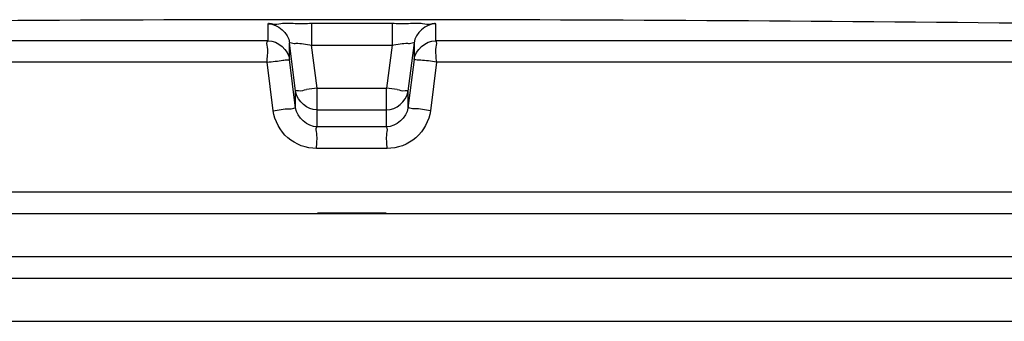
# Model space of a CAD drawing. Header units: millimetres. Extents: x 0 to 420, y 0 to 297.
# Tile 34 of 37: x 362.98 to 367.56, y 258.98 to 260.38. Entities that reach past the tile are written whole.
import ezdxf

# ---------------------------------------------------------------- set-up
doc = ezdxf.new("R2010")
doc.units = ezdxf.units.MM
doc.header["$LTSCALE"] = 23.1
doc.layers.get('0').update_dxf_attribs({"linetype": 'CONTINUOUS'})
doc.layers.add('01_GLOBAL', color=7, linetype='CONTINUOUS')

msp = doc.modelspace()

# ---------------------------------------------------------------- linework, layer by layer
at = {"color": 9, "linetype": 'Continuous'}
for p, q in [((364.1393, 260.2809), (364.1393, 260.3592)), ((364.3409, 260.3616), (364.341, 260.2605)), ((364.3409, 260.3616), (364.7145, 260.3616)), ((364.7145, 260.3616), (364.7144, 260.2605)), ((364.9161, 260.3592), (364.9161, 260.2809)), ((364.1393, 260.2894), (364.1393, 260.3041)), ((364.9161, 260.334), (364.9161, 260.3321)), ((364.9161, 260.328), (364.9161, 260.3258)), ((364.9161, 260.3186), (364.9161, 260.316)), ((364.9161, 260.3104), (364.9161, 260.3073)), ((364.1393, 260.2809), (357.0352, 260.2809)), ((364.2387, 260.1933), (364.2387, 260.2716)), ((364.2667, 260.0469), (364.2387, 260.2716)), ((364.366, 260.0604), (364.341, 260.2605)), ((364.341, 260.2605), (364.7144, 260.2605)), ((364.7144, 260.2605), (364.6894, 260.0604)), ((364.8167, 260.2716), (364.7886, 260.0469)), ((364.8167, 260.2716), (364.8167, 260.1933)), ((364.9161, 260.2853), (364.9161, 260.2809)), ((372.0202, 260.2809), (364.9161, 260.2809)), ((364.1342, 260.1809), (356.9379, 260.1809)), ((364.1627, 259.9561), (364.1342, 260.1809)), ((364.2667, 259.9685), (364.2387, 260.1933)), ((364.8167, 260.1933), (364.7886, 259.9685)), ((364.9211, 260.1809), (364.8927, 259.9561)), ((372.1175, 260.1809), (364.9211, 260.1809)), ((364.2667, 259.9685), (364.2667, 260.0469)), ((364.2678, 260.0405), (364.2667, 260.0469)), ((364.366, 259.8807), (364.366, 260.0604)), ((364.366, 260.0604), (364.6894, 260.0604)), ((364.6894, 259.8807), (364.6894, 260.0604)), ((364.7876, 260.0405), (364.7886, 260.0469)), ((364.7886, 260.0469), (364.7886, 259.9685)), ((364.366, 259.9593), (364.3648, 259.9593)), ((364.366, 259.9593), (364.6894, 259.9593)), ((364.6894, 259.9593), (364.6905, 259.9593)), ((364.6894, 259.8807), (364.366, 259.8807)), ((364.6916, 259.7807), (364.3638, 259.7807)), ((372.1277, 259.5784), (356.9277, 259.5784)), ((364.3677, 259.4824), (364.6877, 259.4824))]:
    msp.add_line(p, q, dxfattribs=at)
at = {"color": 7, "linetype": 'Continuous'}
for p, q in [((356.9277, 259.4784), (372.1277, 259.4784)), ((356.9277, 259.2784), (372.1277, 259.2784)), ((357.0277, 259.1784), (372.0277, 259.1784))]:
    msp.add_line(p, q, dxfattribs=at)
at = {"color": 9, "linetype": 'Continuous'}
for points in [[(364.1393, 260.328), (364.1393, 260.3321), (364.1393, 260.334), (364.1393, 260.3359), (364.1393, 260.3377), (364.1393, 260.3395), (364.1393, 260.3412), (364.1393, 260.3429), (364.1393, 260.3446), (364.1393, 260.3463), (364.1393, 260.3479), (364.1393, 260.3495), (364.1393, 260.3511), (364.1394, 260.3527), (364.1393, 260.3544), (364.139, 260.356), (364.139, 260.3576), (364.1393, 260.3592)], [(364.9161, 260.3592), (364.9164, 260.3576), (364.9163, 260.356), (364.9161, 260.3543), (364.916, 260.3527), (364.9161, 260.3511), (364.9161, 260.3495), (364.916, 260.3479), (364.9161, 260.3462)], [(364.9161, 260.3446), (364.9161, 260.3429), (364.9161, 260.3412)], [(364.9161, 260.3395), (364.9161, 260.3377), (364.9161, 260.3359)], [(364.1393, 260.3041), (364.1393, 260.3235), (364.1393, 260.328)]]:
    msp.add_lwpolyline(points, dxfattribs=at)
at = {"color": 7, "linetype": 'Continuous'}
msp.add_arc((364.5277, -28.4716), 288.85, 89.384203, 90.615797, dxfattribs=at)
at = {"color": 9, "linetype": 'Continuous'}
for centre, start, end in [((365.3524, 252.1584), 97.11548, 97.47489), ((363.703, 252.1584), 82.52511, 82.88452)]:
    msp.add_arc(centre, 7.9634, start, end, dxfattribs=at)
for points, knots in [([(364.1393, 260.3592), (364.1393, 260.3644), (364.1712, 260.3542), (364.2018, 260.3645), (364.2694, 260.3601), (364.3153, 260.3616), (364.3409, 260.3616)], [0, 0, 0, 0, 0.076821, 0.294408, 0.618619, 1, 1, 1, 1]), ([(364.7145, 260.3616), (364.7401, 260.3616), (364.786, 260.3601), (364.8535, 260.3645), (364.8842, 260.3542), (364.9161, 260.3644), (364.9161, 260.3592)], [0, 0, 0, 0, 0.381381, 0.705592, 0.923179, 1, 1, 1, 1]), ([(364.1342, 260.1809), (364.1342, 260.2042), (364.1423, 260.2314), (364.1302, 260.2764), (364.1393, 260.2809)], [0, 0, 0, 0, 0.696676, 1, 1, 1, 1]), ([(364.2387, 260.2716), (364.2386, 260.2743), (364.2551, 260.2671), (364.2809, 260.2718), (364.317, 260.2634), (364.341, 260.2605)], [0, 0, 0, 0, 0.078306, 0.29792, 1, 1, 1, 1]), ([(364.7144, 260.2605), (364.7383, 260.2634), (364.7744, 260.2718), (364.8003, 260.2671), (364.8167, 260.2743), (364.8167, 260.2716)], [0, 0, 0, 0, 0.70208, 0.921694, 1, 1, 1, 1]), ([(364.9211, 260.1809), (364.9211, 260.2042), (364.913, 260.2314), (364.9251, 260.2764), (364.9161, 260.2809)], [0, 0, 0, 0, 0.696571, 1, 1, 1, 1]), ([(364.1342, 260.1809), (364.1585, 260.185), (364.1955, 260.1854), (364.222, 260.1939), (364.2388, 260.1906), (364.2387, 260.1933)], [0, 0, 0, 0, 0.702528, 0.921269, 1, 1, 1, 1]), ([(364.9211, 260.1809), (364.8967, 260.184), (364.8625, 260.1922), (364.8314, 260.1888), (364.8183, 260.1956), (364.8167, 260.1933)], [0, 0, 0, 0, 0.702777, 0.921367, 1, 1, 1, 1]), ([(364.2667, 260.0469), (364.2668, 260.0514), (364.2937, 260.0454), (364.3043, 260.0525), (364.3164, 260.0541)], [0, 0, 0, 0, 0.268012, 1, 1, 1, 1]), ([(364.739, 260.0541), (364.7511, 260.0525), (364.7617, 260.0454), (364.7886, 260.0514), (364.7886, 260.0469)], [0, 0, 0, 0, 0.731988, 1, 1, 1, 1]), ([(364.1627, 259.9561), (364.1871, 259.9592), (364.221, 259.9673), (364.2522, 259.964), (364.2651, 259.9708), (364.2667, 259.9685)], [0, 0, 0, 0, 0.703014, 0.921451, 1, 1, 1, 1]), ([(364.3638, 259.7807), (364.3163, 259.7807), (364.2179, 259.8161), (364.1687, 259.9089), (364.1627, 259.9561)], [0, 0, 0, 0, 0.499748, 1, 1, 1, 1]), ([(364.8927, 259.9561), (364.8867, 259.9091), (364.8377, 259.8162), (364.7392, 259.7807), (364.6916, 259.7807)], [0, 0, 0, 0, 0.498891, 1, 1, 1, 1]), ([(364.8927, 259.9561), (364.8683, 259.9592), (364.8344, 259.9673), (364.8032, 259.964), (364.7902, 259.9708), (364.7886, 259.9685)], [0, 0, 0, 0, 0.703014, 0.921451, 1, 1, 1, 1]), ([(364.3638, 259.7807), (364.3638, 259.804), (364.3703, 259.8347), (364.3595, 259.8729), (364.366, 259.8807)], [0, 0, 0, 0, 0.697837, 1, 1, 1, 1]), ([(364.6916, 259.7807), (364.6916, 259.804), (364.6851, 259.8347), (364.6958, 259.8729), (364.6894, 259.8807)], [0, 0, 0, 0, 0.697838, 1, 1, 1, 1])]:
    msp.add_open_spline(points, degree=3, knots=knots, dxfattribs=at)
for points in [[(364.1393, 260.3592), (364.1834, 260.3593), (364.2332, 260.3154), (364.2387, 260.2716)], [(364.9161, 260.3592), (364.8719, 260.3593), (364.8222, 260.3154), (364.8167, 260.2716)], [(364.1393, 260.2809), (364.1834, 260.281), (364.2332, 260.2372), (364.2387, 260.1933)], [(364.8167, 260.1933), (364.8222, 260.2372), (364.8719, 260.281), (364.9161, 260.2809)], [(364.366, 259.8807), (364.3218, 259.8807), (364.2722, 259.9247), (364.2667, 259.9685)], [(364.7886, 259.9685), (364.7832, 259.9247), (364.7336, 259.8807), (364.6894, 259.8807)]]:
    msp.add_open_spline(points, degree=3, dxfattribs=at)
at = {"color": 7, "linetype": 'Continuous'}
for points in [[(364.3648, 259.9593), (364.3226, 259.9599), (364.2759, 259.9991), (364.2678, 260.0405)], [(364.6905, 259.9593), (364.7327, 259.9599), (364.7795, 259.9991), (364.7876, 260.0405)]]:
    msp.add_open_spline(points, degree=3, dxfattribs=at)
at = {"layer": '01_GLOBAL', "color": 7, "linetype": 'Continuous'}
msp.add_line((357.0277, 259.1784), (372.0277, 259.1784), dxfattribs=at)
at = {"layer": '01_GLOBAL', "color": 9, "linetype": 'Continuous'}
msp.add_line((356.8277, 258.9784), (372.2277, 258.9784), dxfattribs=at)

doc.saveas('drawing.dxf')
